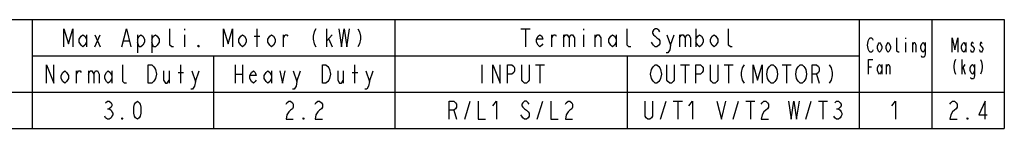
# Model space of a CAD drawing. Extents: x 36 to 410, y 13 to 287.
# Tile 18 of 18: x 274 to 410, y 272 to 287. Entities that reach past the tile are written whole.
import ezdxf

# ---------------------------------------------------------------- set-up
doc = ezdxf.new("R2010")
doc.units = 0
doc.header["$LTSCALE"] = 23.1
doc.layers.get('0').update_dxf_attribs({"linetype": 'CONTINUOUS'})

msp = doc.modelspace()

# ---------------------------------------------------------------- linework, layer by layer
at = {"color": 2, "linetype": 'CONTINUOUS'}
for p, q in [((242, 287), (410, 287)), ((276, 287), (276, 272)), ((326, 287), (326, 272)), ((390, 287), (390, 272)), ((400, 287), (400, 272)), ((410, 287), (410, 272)), ((297, 285.75), (297, 285.542)), ((307, 283.25), (307, 285.75)), ((316.625, 283.25), (316.625, 285.75)), ((343.375, 285.75), (344.625, 285.75)), ((344, 285.75), (344, 283.25)), ((352, 285.75), (352, 285.542)), ((367.5, 285.75), (367.5, 283.25)), ((283.5, 284.917), (283.5, 283.25)), ((284.625, 284.917), (285.375, 283.25)), ((284.625, 283.25), (285.375, 284.917)), ((288.625, 284.083), (289.375, 284.083)), ((290.5, 284.917), (290.5, 282.417)), ((292.5, 284.917), (292.5, 282.417)), ((297, 284.917), (297, 283.25)), ((306.625, 284.708), (307.375, 284.708)), ((310.625, 283.25), (310.625, 284.917)), ((316.625, 284.083), (317.375, 284.917)), ((316.875, 284.292), (317.375, 283.25)), ((347.625, 283.25), (347.625, 284.917)), ((349.25, 284.917), (349.25, 283.25)), ((352, 284.917), (352, 283.25)), ((353.625, 283.25), (353.625, 284.917)), ((356.5, 284.917), (356.5, 283.25)), ((364, 283.458), (364.5, 284.917)), ((365.25, 284.917), (365.25, 283.25)), ((396.4, 284.5), (396.4, 284.333)), ((396.4, 283.833), (396.4, 282.5)), ((397.375, 282.5), (397.375, 283.833)), ((404.7, 283.833), (404.7, 282.5)), ((276, 282), (390, 282)), ((301, 282), (301, 272)), ((358, 282), (358, 272)), ((404.175, 279.5), (404.175, 281.5)), ((282.125, 278.25), (282.125, 279.917)), ((283.75, 279.917), (283.75, 278.25)), ((287, 279.917), (287, 278.25)), ((294.875, 279.917), (294.875, 278.25)), ((296.125, 279.708), (296.875, 279.708)), ((296.5, 278.25), (296.5, 280.75)), ((298.5, 278.458), (299, 279.917)), ((304, 280.75), (304, 278.25)), ((305, 280.75), (305, 278.25)), ((309, 279.917), (309, 278.25)), ((312.5, 278.458), (313, 279.917)), ((318.875, 279.917), (318.875, 278.25)), ((320.125, 279.708), (320.875, 279.708)), ((320.5, 278.25), (320.5, 280.75)), ((322.5, 278.458), (323, 279.917)), ((338, 280.75), (338, 278.25)), ((345.375, 280.75), (346.625, 280.75)), ((346, 280.75), (346, 278.25)), ((365.375, 280.75), (366.625, 280.75)), ((366, 280.75), (366, 278.25)), ((371.375, 280.75), (372.625, 280.75)), ((372, 280.75), (372, 278.25)), ((379.375, 280.75), (380.625, 280.75)), ((380, 280.75), (380, 278.25)), ((391.3, 280.5), (391.675, 280.5)), ((393.1, 280.833), (393.1, 279.5)), ((393.775, 279.5), (393.775, 280.833)), ((404.175, 280.167), (404.625, 280.833)), ((404.325, 280.333), (404.625, 279.5)), ((304, 279.5), (305, 279.5)), ((384.125, 279.5), (384.5, 278.25)), ((242, 277), (410, 277)), ((335.625, 273.25), (336.375, 275.75)), ((345.625, 273.25), (346.375, 275.75)), ((362.625, 273.25), (363.375, 275.75)), ((364.375, 275.75), (365.625, 275.75)), ((365, 275.75), (365, 273.25)), ((372.625, 273.25), (373.375, 275.75)), ((374.375, 275.75), (375.625, 275.75)), ((375, 275.75), (375, 273.25)), ((382.625, 273.25), (383.375, 275.75)), ((384.375, 275.75), (385.625, 275.75)), ((385, 275.75), (385, 273.25)), ((286.375, 274.708), (286.625, 274.708)), ((334.125, 274.5), (334.5, 273.25)), ((386.875, 274.708), (387.125, 274.708)), ((242, 272), (410, 272))]:
    msp.add_line(p, q, dxfattribs=at)
for points in [[(280.375, 283.25), (280.375, 285.75), (281, 283.667), (281.625, 285.75), (281.625, 283.25)], [(288.375, 283.25), (289, 285.75), (289.625, 283.25)], [(295.5, 283.25), (295.25, 283.25), (295, 283.458), (295, 285.75)], [(302.375, 283.25), (302.375, 285.75), (303, 283.667), (303.625, 285.75), (303.625, 283.25)], [(315.125, 285.75), (314.875, 285.333), (314.75, 284.708), (314.75, 284.292), (314.875, 283.667), (315.125, 283.25)], [(318.25, 285.75), (318.625, 283.25), (319, 285.75), (319.375, 283.25), (319.75, 285.75)], [(320.875, 285.75), (321.125, 285.333), (321.25, 284.708), (321.25, 284.292), (321.125, 283.667), (320.875, 283.25)], [(358.5, 283.25), (358.25, 283.25), (358, 283.458), (358, 285.75)], [(362.5, 285.333), (362.375, 285.542), (362.125, 285.75), (361.875, 285.75), (361.625, 285.542), (361.5, 285.333), (361.5, 285.125), (361.625, 284.917), (361.875, 284.708), (362.125, 284.5), (362.375, 284.292), (362.5, 284.083), (362.5, 283.667), (362.375, 283.458), (362.125, 283.25), (361.875, 283.25), (361.625, 283.458), (361.5, 283.667), (361.375, 283.875)], [(372.5, 283.25), (372.25, 283.25), (372, 283.458), (372, 285.75)], [(283.5, 283.875), (283.25, 283.458), (283, 283.25), (282.75, 283.458), (282.5, 283.875), (282.5, 284.292), (282.75, 284.708), (283, 284.917), (283.25, 284.708), (283.5, 284.292)], [(290.5, 284.292), (290.75, 284.708), (291, 284.917), (291.25, 284.708), (291.5, 284.292), (291.5, 283.875), (291.25, 283.458), (291, 283.25), (290.75, 283.25), (290.5, 283.875)], [(292.5, 284.292), (292.75, 284.708), (293, 284.917), (293.25, 284.708), (293.5, 284.292), (293.5, 283.875), (293.25, 283.458), (293, 283.25), (292.75, 283.25), (292.5, 283.875)], [(305.5, 283.875), (305.25, 283.458), (305, 283.25), (304.75, 283.458), (304.5, 283.875), (304.5, 284.292), (304.75, 284.708), (305, 284.917), (305.25, 284.708), (305.5, 284.292), (305.5, 283.875)], [(309.5, 283.875), (309.25, 283.458), (309, 283.25), (308.75, 283.458), (308.5, 283.875), (308.5, 284.292), (308.75, 284.708), (309, 284.917), (309.25, 284.708), (309.5, 284.292), (309.5, 283.875)], [(310.625, 284.5), (310.875, 284.917), (311.125, 284.917), (311.25, 284.708)], [(346.375, 283.667), (346.25, 283.458), (346, 283.25), (345.75, 283.458), (345.5, 283.875), (345.5, 284.292), (345.75, 284.708), (346, 284.917), (346.25, 284.708), (346.375, 284.292), (345.5, 284.292)], [(347.625, 284.5), (347.875, 284.917), (348.125, 284.917), (348.25, 284.708)], [(349.25, 284.5), (349.5, 284.917), (349.75, 284.917), (350, 284.5), (350, 283.25)], [(350, 284.5), (350.25, 284.917), (350.5, 284.917), (350.75, 284.5), (350.75, 283.25)], [(353.625, 284.5), (353.875, 284.917), (354.125, 284.917), (354.375, 284.5), (354.375, 283.25)], [(356.5, 283.875), (356.25, 283.458), (356, 283.25), (355.75, 283.458), (355.5, 283.875), (355.5, 284.292), (355.75, 284.708), (356, 284.917), (356.25, 284.708), (356.5, 284.292)], [(363.5, 284.917), (364, 283.458), (363.875, 282.833), (363.625, 282.417), (363.375, 282.417)], [(365.25, 284.5), (365.5, 284.917), (365.75, 284.917), (366, 284.5), (366, 283.25)], [(366, 284.5), (366.25, 284.917), (366.5, 284.917), (366.75, 284.5), (366.75, 283.25)], [(367.5, 284.292), (367.75, 284.708), (368, 284.917), (368.25, 284.708), (368.5, 284.292), (368.5, 283.875), (368.25, 283.458), (368, 283.25), (367.75, 283.458), (367.5, 283.875)], [(370.5, 283.875), (370.25, 283.458), (370, 283.25), (369.75, 283.458), (369.5, 283.875), (369.5, 284.292), (369.75, 284.708), (370, 284.917), (370.25, 284.708), (370.5, 284.292), (370.5, 283.875)], [(391.9, 282.833), (391.825, 282.667), (391.675, 282.5), (391.525, 282.5), (391.375, 282.667), (391.3, 282.833), (391.225, 283), (391.15, 283.5), (391.225, 284), (391.3, 284.167), (391.375, 284.333), (391.525, 284.5), (391.675, 284.5), (391.825, 284.333), (391.9, 284.167)], [(393.1, 283), (392.95, 282.667), (392.8, 282.5), (392.65, 282.667), (392.5, 283), (392.5, 283.333), (392.65, 283.667), (392.8, 283.833), (392.95, 283.667), (393.1, 283.333), (393.1, 283)], [(394.3, 283), (394.15, 282.667), (394, 282.5), (393.85, 282.667), (393.7, 283), (393.7, 283.333), (393.85, 283.667), (394, 283.833), (394.15, 283.667), (394.3, 283.333), (394.3, 283)], [(395.5, 282.5), (395.35, 282.5), (395.2, 282.667), (395.2, 284.5)], [(397.375, 283.5), (397.525, 283.833), (397.675, 283.833), (397.825, 283.5), (397.825, 282.5)], [(399.1, 283), (398.95, 282.667), (398.8, 282.5), (398.65, 282.667), (398.5, 283), (398.5, 283.333), (398.65, 283.667), (398.8, 283.833), (398.95, 283.667), (399.1, 283.333)], [(399.1, 283.833), (399.1, 282.333), (399.025, 282), (398.95, 281.833), (398.65, 281.833), (398.575, 282)], [(402.825, 282.5), (402.825, 284.5), (403.2, 282.833), (403.575, 284.5), (403.575, 282.5)], [(404.7, 283), (404.55, 282.667), (404.4, 282.5), (404.25, 282.667), (404.1, 283), (404.1, 283.333), (404.25, 283.667), (404.4, 283.833), (404.55, 283.667), (404.7, 283.333)], [(405.75, 283.667), (405.675, 283.833), (405.525, 283.833), (405.45, 283.667), (405.45, 283.5), (405.6, 283.333), (405.75, 283.167), (405.825, 283), (405.825, 282.833), (405.75, 282.667), (405.675, 282.5), (405.525, 282.5), (405.45, 282.667), (405.375, 282.833)], [(406.95, 283.667), (406.875, 283.833), (406.725, 283.833), (406.65, 283.667), (406.65, 283.5), (406.8, 283.333), (406.95, 283.167), (407.025, 283), (407.025, 282.833), (406.95, 282.667), (406.875, 282.5), (406.725, 282.5), (406.65, 282.667), (406.575, 282.833)], [(299, 283.25), (298.875, 283.25), (298.875, 283.458), (299, 283.25)], [(391.3, 279.5), (391.3, 281.5), (391.9, 281.5)], [(403.275, 281.5), (403.125, 281.167), (403.05, 280.667), (403.05, 280.333), (403.125, 279.833), (403.275, 279.5)], [(406.725, 281.5), (406.875, 281.167), (406.95, 280.667), (406.95, 280.333), (406.875, 279.833), (406.725, 279.5)], [(278, 278.25), (278, 280.75), (279, 278.25), (279, 280.75)], [(281, 278.875), (280.75, 278.458), (280.5, 278.25), (280.25, 278.458), (280, 278.875), (280, 279.292), (280.25, 279.708), (280.5, 279.917), (280.75, 279.708), (281, 279.292), (281, 278.875)], [(282.125, 279.5), (282.375, 279.917), (282.625, 279.917), (282.75, 279.708)], [(283.75, 279.5), (284, 279.917), (284.25, 279.917), (284.5, 279.5), (284.5, 278.25)], [(284.5, 279.5), (284.75, 279.917), (285, 279.917), (285.25, 279.5), (285.25, 278.25)], [(287, 278.875), (286.75, 278.458), (286.5, 278.25), (286.25, 278.458), (286, 278.875), (286, 279.292), (286.25, 279.708), (286.5, 279.917), (286.75, 279.708), (287, 279.292)], [(289, 278.25), (288.75, 278.25), (288.5, 278.458), (288.5, 280.75)], [(292, 280.75), (292.5, 280.75), (292.75, 280.542), (292.875, 280.333), (293, 280.125), (293.125, 279.5), (293, 278.875), (292.875, 278.667), (292.75, 278.458), (292.5, 278.25), (292, 278.25), (292, 280.75)], [(294.125, 279.917), (294.125, 278.667), (294.375, 278.25), (294.625, 278.25), (294.875, 278.667)], [(298, 279.917), (298.5, 278.458), (298.375, 277.833), (298.125, 277.417), (297.875, 277.417)], [(306.875, 278.667), (306.75, 278.458), (306.5, 278.25), (306.25, 278.458), (306, 278.875), (306, 279.292), (306.25, 279.708), (306.5, 279.917), (306.75, 279.708), (306.875, 279.292), (306, 279.292)], [(309, 278.875), (308.75, 278.458), (308.5, 278.25), (308.25, 278.458), (308, 278.875), (308, 279.292), (308.25, 279.708), (308.5, 279.917), (308.75, 279.708), (309, 279.292)], [(310.125, 279.917), (310.5, 278.25), (310.875, 279.917)], [(312, 279.917), (312.5, 278.458), (312.375, 277.833), (312.125, 277.417), (311.875, 277.417)], [(316, 280.75), (316.5, 280.75), (316.75, 280.542), (316.875, 280.333), (317, 280.125), (317.125, 279.5), (317, 278.875), (316.875, 278.667), (316.75, 278.458), (316.5, 278.25), (316, 278.25), (316, 280.75)], [(318.125, 279.917), (318.125, 278.667), (318.375, 278.25), (318.625, 278.25), (318.875, 278.667)], [(322, 279.917), (322.5, 278.458), (322.375, 277.833), (322.125, 277.417), (321.875, 277.417)], [(339.5, 278.25), (339.5, 280.75), (340.5, 278.25), (340.5, 280.75)], [(341.5, 278.25), (341.5, 280.75), (342.125, 280.75), (342.375, 280.542), (342.5, 280.333), (342.5, 279.917), (342.375, 279.708), (342.125, 279.5), (341.5, 279.5)], [(344.5, 280.75), (344.5, 278.667), (344.375, 278.458), (344.125, 278.25), (343.875, 278.25), (343.625, 278.458), (343.5, 278.667), (343.5, 280.75)], [(362.5, 278.667), (362.375, 278.458), (362.125, 278.25), (361.875, 278.25), (361.625, 278.458), (361.5, 278.667), (361.375, 278.875), (361.25, 279.5), (361.375, 280.125), (361.5, 280.333), (361.625, 280.542), (361.875, 280.75), (362.125, 280.75), (362.375, 280.542), (362.5, 280.333), (362.625, 280.125), (362.75, 279.5), (362.625, 278.875), (362.5, 278.667)], [(364.5, 280.75), (364.5, 278.667), (364.375, 278.458), (364.125, 278.25), (363.875, 278.25), (363.625, 278.458), (363.5, 278.667), (363.5, 280.75)], [(367.5, 278.25), (367.5, 280.75), (368.125, 280.75), (368.375, 280.542), (368.5, 280.333), (368.5, 279.917), (368.375, 279.708), (368.125, 279.5), (367.5, 279.5)], [(370.5, 280.75), (370.5, 278.667), (370.375, 278.458), (370.125, 278.25), (369.875, 278.25), (369.625, 278.458), (369.5, 278.667), (369.5, 280.75)], [(374.125, 280.75), (373.875, 280.333), (373.75, 279.708), (373.75, 279.292), (373.875, 278.667), (374.125, 278.25)], [(375.375, 278.25), (375.375, 280.75), (376, 278.667), (376.625, 280.75), (376.625, 278.25)], [(378.5, 278.667), (378.375, 278.458), (378.125, 278.25), (377.875, 278.25), (377.625, 278.458), (377.5, 278.667), (377.375, 278.875), (377.25, 279.5), (377.375, 280.125), (377.5, 280.333), (377.625, 280.542), (377.875, 280.75), (378.125, 280.75), (378.375, 280.542), (378.5, 280.333), (378.625, 280.125), (378.75, 279.5), (378.625, 278.875), (378.5, 278.667)], [(382.5, 278.667), (382.375, 278.458), (382.125, 278.25), (381.875, 278.25), (381.625, 278.458), (381.5, 278.667), (381.375, 278.875), (381.25, 279.5), (381.375, 280.125), (381.5, 280.333), (381.625, 280.542), (381.875, 280.75), (382.125, 280.75), (382.375, 280.542), (382.5, 280.333), (382.625, 280.125), (382.75, 279.5), (382.625, 278.875), (382.5, 278.667)], [(383.5, 278.25), (383.5, 280.75), (384.125, 280.75), (384.375, 280.542), (384.5, 280.333), (384.5, 279.917), (384.375, 279.708), (384.125, 279.5), (383.5, 279.5)], [(385.875, 280.75), (386.125, 280.333), (386.25, 279.708), (386.25, 279.292), (386.125, 278.667), (385.875, 278.25)], [(393.1, 280), (392.95, 279.667), (392.8, 279.5), (392.65, 279.667), (392.5, 280), (392.5, 280.333), (392.65, 280.667), (392.8, 280.833), (392.95, 280.667), (393.1, 280.333)], [(393.775, 280.5), (393.925, 280.833), (394.075, 280.833), (394.225, 280.5), (394.225, 279.5)], [(405.9, 280), (405.75, 279.667), (405.6, 279.5), (405.45, 279.667), (405.3, 280), (405.3, 280.333), (405.45, 280.667), (405.6, 280.833), (405.75, 280.667), (405.9, 280.333)], [(405.9, 280.833), (405.9, 279.333), (405.825, 279), (405.75, 278.833), (405.45, 278.833), (405.375, 279)], [(286.125, 275.542), (286.375, 275.75), (286.625, 275.75), (286.875, 275.542), (287, 275.333), (287, 275.125), (286.875, 274.917), (286.625, 274.708), (286.875, 274.5), (287, 274.292), (287.125, 274.083), (287.125, 273.875), (287, 273.667), (286.875, 273.458), (286.625, 273.25), (286.375, 273.25), (286.125, 273.458), (286, 273.667)], [(290.5, 273.25), (290.25, 273.458), (290.125, 273.667), (290, 274.083), (290, 274.917), (290.125, 275.333), (290.25, 275.542), (290.5, 275.75), (290.75, 275.542), (290.875, 275.333), (291, 274.917), (291, 274.083), (290.875, 273.667), (290.75, 273.458), (290.5, 273.25)], [(311, 275.333), (311.125, 275.542), (311.375, 275.75), (311.625, 275.75), (311.875, 275.542), (312, 275.333), (312, 274.917), (311.875, 274.708), (311.625, 274.5), (311.375, 274.292), (311.125, 273.875), (311, 273.25), (312, 273.25)], [(315, 275.333), (315.125, 275.542), (315.375, 275.75), (315.625, 275.75), (315.875, 275.542), (316, 275.333), (316, 274.917), (315.875, 274.708), (315.625, 274.5), (315.375, 274.292), (315.125, 273.875), (315, 273.25), (316, 273.25)], [(333.5, 273.25), (333.5, 275.75), (334.125, 275.75), (334.375, 275.542), (334.5, 275.333), (334.5, 274.917), (334.375, 274.708), (334.125, 274.5), (333.5, 274.5)], [(337.5, 275.75), (337.5, 273.25), (338.5, 273.25)], [(339.5, 275.125), (340, 275.75), (340, 273.25)], [(344.5, 275.333), (344.375, 275.542), (344.125, 275.75), (343.875, 275.75), (343.625, 275.542), (343.5, 275.333), (343.5, 275.125), (343.625, 274.917), (343.875, 274.708), (344.125, 274.5), (344.375, 274.292), (344.5, 274.083), (344.5, 273.667), (344.375, 273.458), (344.125, 273.25), (343.875, 273.25), (343.625, 273.458), (343.5, 273.667), (343.375, 273.875)], [(347.5, 275.75), (347.5, 273.25), (348.5, 273.25)], [(349.5, 275.333), (349.625, 275.542), (349.875, 275.75), (350.125, 275.75), (350.375, 275.542), (350.5, 275.333), (350.5, 274.917), (350.375, 274.708), (350.125, 274.5), (349.875, 274.292), (349.625, 273.875), (349.5, 273.25), (350.5, 273.25)], [(361.5, 275.75), (361.5, 273.667), (361.375, 273.458), (361.125, 273.25), (360.875, 273.25), (360.625, 273.458), (360.5, 273.667), (360.5, 275.75)], [(366.5, 275.125), (367, 275.75), (367, 273.25)], [(370.375, 275.75), (371, 273.25), (371.625, 275.75)], [(376.5, 275.333), (376.625, 275.542), (376.875, 275.75), (377.125, 275.75), (377.375, 275.542), (377.5, 275.333), (377.5, 274.917), (377.375, 274.708), (377.125, 274.5), (376.875, 274.292), (376.625, 273.875), (376.5, 273.25), (377.5, 273.25)], [(380.25, 275.75), (380.625, 273.25), (381, 275.75), (381.375, 273.25), (381.75, 275.75)], [(386.625, 275.542), (386.875, 275.75), (387.125, 275.75), (387.375, 275.542), (387.5, 275.333), (387.5, 275.125), (387.375, 274.917), (387.125, 274.708), (387.375, 274.5), (387.5, 274.292), (387.625, 274.083), (387.625, 273.875), (387.5, 273.667), (387.375, 273.458), (387.125, 273.25), (386.875, 273.25), (386.625, 273.458), (386.5, 273.667)], [(394.5, 275.125), (395, 275.75), (395, 273.25)], [(402.5, 275.333), (402.625, 275.542), (402.875, 275.75), (403.125, 275.75), (403.375, 275.542), (403.5, 275.333), (403.5, 274.917), (403.375, 274.708), (403.125, 274.5), (402.875, 274.292), (402.625, 273.875), (402.5, 273.25), (403.5, 273.25)], [(407.375, 273.25), (407.375, 275.75), (406.5, 273.875), (407.625, 273.875)], [(288.5, 273.25), (288.375, 273.25), (288.375, 273.458), (288.5, 273.25)], [(313.5, 273.25), (313.375, 273.25), (313.375, 273.458), (313.5, 273.25)], [(405, 273.25), (404.875, 273.25), (404.875, 273.458), (405, 273.25)]]:
    msp.add_lwpolyline(points, dxfattribs=at)

doc.saveas('drawing.dxf')
